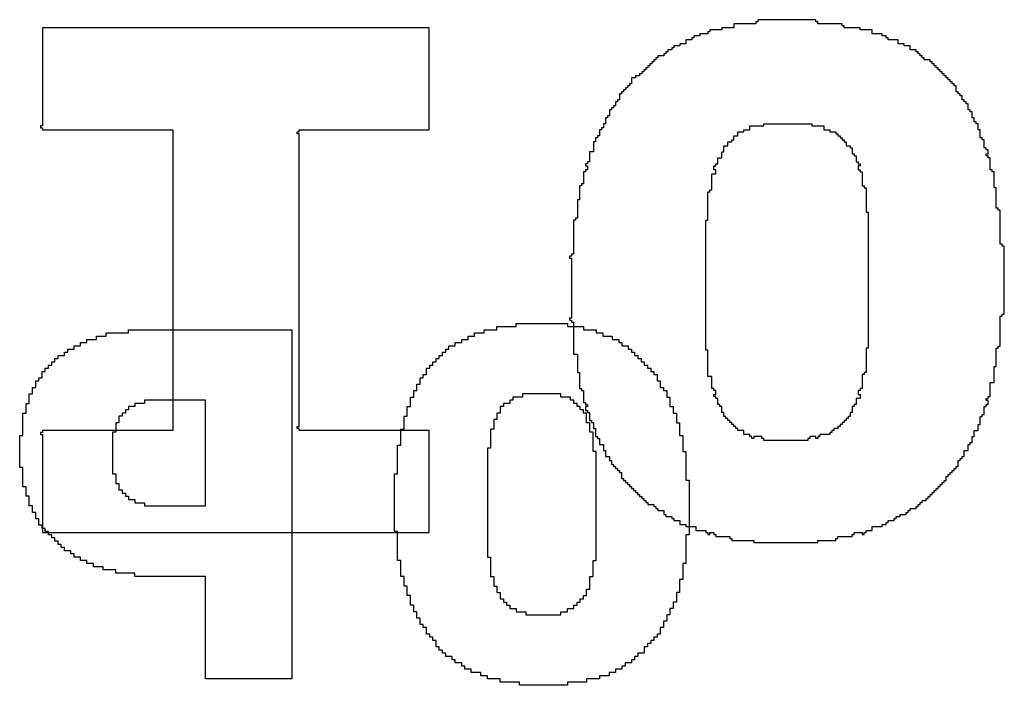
# Model space of a CAD drawing. Header units: millimetres. Extents: x -0.08 to 3.17, y -0.08 to 4.88.
# Tile 54 of 256: x 1.92 to 2.05, y 0.42 to 0.5. Entities that reach past the tile are written whole.
import ezdxf

# ---------------------------------------------------------------- set-up
doc = ezdxf.new("R2010")
doc.units = ezdxf.units.MM
doc.header["$MEASUREMENT"] = 0
doc.layers.add('BottomOverlay', color=54, linetype='Continuous')
doc.layers.add('TopOverlay', color=2, linetype='Continuous')

msp = doc.modelspace()

# ---------------------------------------------------------------- linework, layer by layer
at = {"layer": 'BottomOverlay'}
for p, q in [((1.98669, 0.46227), (1.98669, 0.46269)), ((1.98669, 0.46269), (1.99334, 0.46269)), ((1.99334, 0.46269), (1.99334, 0.46227)), ((1.93348, 0.46103), (1.93348, 0.46144)), ((1.93348, 0.46144), (1.93639, 0.46144)), ((1.93639, 0.46144), (1.93639, 0.46186)), ((1.93639, 0.46186), (1.95759, 0.46186)), ((1.95759, 0.46186), (1.95759, 0.41654)), ((1.98129, 0.46103), (1.98129, 0.46144)), ((1.98129, 0.46144), (1.98254, 0.46144)), ((1.98254, 0.46144), (1.98254, 0.46186)), ((1.98254, 0.46186), (1.9842, 0.46186)), ((1.9842, 0.46186), (1.9842, 0.46227)), ((1.9842, 0.46227), (1.98669, 0.46227)), ((1.99334, 0.46227), (1.99542, 0.46227)), ((1.99542, 0.46227), (1.99542, 0.46186)), ((1.99542, 0.46186), (1.99709, 0.46186)), ((1.99709, 0.46186), (1.99709, 0.46144)), ((1.99709, 0.46144), (1.99792, 0.46144)), ((1.99792, 0.46144), (1.99792, 0.46103)), ((1.93016, 0.45978), (1.93016, 0.46019)), ((1.93016, 0.46019), (1.93099, 0.46019)), ((1.93099, 0.46019), (1.93099, 0.46061)), ((1.93099, 0.46061), (1.93223, 0.46061)), ((1.93223, 0.46061), (1.93223, 0.46103)), ((1.93223, 0.46103), (1.93348, 0.46103)), ((1.97879, 0.45978), (1.97879, 0.46019)), ((1.97879, 0.46019), (1.97963, 0.46019)), ((1.97963, 0.46019), (1.97963, 0.46061)), ((1.97963, 0.46061), (1.98046, 0.46061)), ((1.98046, 0.46061), (1.98046, 0.46103)), ((1.98046, 0.46103), (1.98129, 0.46103)), ((1.99792, 0.46103), (1.99916, 0.46103)), ((1.99916, 0.46103), (1.99916, 0.46061)), ((1.99916, 0.46061), (2, 0.46061)), ((2, 0.46061), (2, 0.46019)), ((2, 0.46019), (2.00041, 0.46019)), ((2.00041, 0.46019), (2.00041, 0.45978)), ((1.92808, 0.45853), (1.92808, 0.45895)), ((1.92808, 0.45895), (1.92849, 0.45895)), ((1.92849, 0.45895), (1.92849, 0.45936)), ((1.92849, 0.45936), (1.92932, 0.45936)), ((1.92932, 0.45936), (1.92932, 0.45978)), ((1.92932, 0.45978), (1.93016, 0.45978)), ((1.97713, 0.45853), (1.97713, 0.45895)), ((1.97713, 0.45895), (1.97755, 0.45895)), ((1.97755, 0.45895), (1.97755, 0.45936)), ((1.97755, 0.45936), (1.97796, 0.45936)), ((1.97796, 0.45936), (1.97796, 0.45978)), ((1.97796, 0.45978), (1.97879, 0.45978)), ((2.00041, 0.45978), (2.00124, 0.45978)), ((2.00124, 0.45978), (2.00124, 0.45936)), ((2.00124, 0.45936), (2.00166, 0.45936)), ((2.00166, 0.45936), (2.00166, 0.45895)), ((2.00166, 0.45895), (2.00207, 0.45895)), ((2.00207, 0.45895), (2.00207, 0.45853)), ((1.92641, 0.45728), (1.92641, 0.4577)), ((1.92641, 0.4577), (1.92683, 0.4577)), ((1.92683, 0.4577), (1.92683, 0.45812)), ((1.92683, 0.45812), (1.92725, 0.45812)), ((1.92725, 0.45812), (1.92725, 0.45853)), ((1.92725, 0.45853), (1.92808, 0.45853)), ((1.97588, 0.45728), (1.97588, 0.4577)), ((1.97588, 0.4577), (1.9763, 0.4577)), ((1.9763, 0.4577), (1.9763, 0.45812)), ((1.9763, 0.45812), (1.97672, 0.45812)), ((1.97672, 0.45812), (1.97672, 0.45853)), ((1.97672, 0.45853), (1.97713, 0.45853)), ((2.00207, 0.45853), (2.00249, 0.45853)), ((2.00249, 0.45853), (2.00249, 0.45812)), ((2.00249, 0.45812), (2.00291, 0.45812)), ((2.00291, 0.45812), (2.00291, 0.4577)), ((2.00291, 0.4577), (2.00332, 0.4577)), ((2.00332, 0.4577), (2.00332, 0.45728)), ((1.92517, 0.45562), (1.92517, 0.45645)), ((1.92517, 0.45645), (1.92558, 0.45645)), ((1.92558, 0.45645), (1.92558, 0.45687)), ((1.92558, 0.45687), (1.926, 0.45687)), ((1.926, 0.45687), (1.926, 0.45728)), ((1.926, 0.45728), (1.92641, 0.45728)), ((1.97505, 0.45604), (1.97505, 0.45687)), ((1.97505, 0.45687), (1.97547, 0.45687)), ((1.97547, 0.45687), (1.97547, 0.45728)), ((1.97547, 0.45728), (1.97588, 0.45728)), ((2.00332, 0.45728), (2.00374, 0.45728)), ((2.00374, 0.45728), (2.00374, 0.45687)), ((2.00374, 0.45687), (2.00415, 0.45687)), ((2.00415, 0.45687), (2.00415, 0.45645)), ((2.00415, 0.45645), (2.00457, 0.45645)), ((2.00457, 0.45645), (2.00457, 0.45604)), ((1.92434, 0.45437), (1.92434, 0.45521)), ((1.92434, 0.45521), (1.92475, 0.45521)), ((1.92475, 0.45521), (1.92475, 0.45562)), ((1.92475, 0.45562), (1.92517, 0.45562)), ((1.97422, 0.45479), (1.97422, 0.45562)), ((1.97422, 0.45562), (1.97464, 0.45562)), ((1.97464, 0.45562), (1.97464, 0.45604)), ((1.97464, 0.45604), (1.97505, 0.45604)), ((2.00457, 0.45604), (2.00498, 0.45604)), ((2.00498, 0.45604), (2.00498, 0.45521)), ((2.00498, 0.45521), (2.0054, 0.45521)), ((2.0054, 0.45521), (2.0054, 0.45437)), ((1.92392, 0.45354), (1.92392, 0.45437)), ((1.92392, 0.45437), (1.92434, 0.45437)), ((1.97339, 0.45313), (1.97339, 0.45396)), ((1.97339, 0.45396), (1.97381, 0.45396)), ((1.97381, 0.45396), (1.97381, 0.45479)), ((1.97381, 0.45479), (1.97422, 0.45479)), ((2.0054, 0.45437), (2.00582, 0.45437)), ((2.00582, 0.45437), (2.00582, 0.45396)), ((2.00582, 0.45396), (2.00623, 0.45396)), ((2.00623, 0.45396), (2.00623, 0.45313)), ((1.9235, 0.4523), (1.9235, 0.45354)), ((1.9235, 0.45354), (1.92392, 0.45354)), ((1.94387, 0.45271), (1.93847, 0.45271)), ((1.93847, 0.45271), (1.93847, 0.4523)), ((1.94429, 0.45271), (1.94387, 0.45271)), ((1.94637, 0.45271), (1.94429, 0.45271)), ((1.94637, 0.43899), (1.94637, 0.45271)), ((1.97297, 0.45188), (1.97297, 0.45313)), ((1.97297, 0.45313), (1.97339, 0.45313)), ((1.98628, 0.45271), (1.98586, 0.45271)), ((1.98586, 0.45271), (1.98586, 0.4523)), ((1.98752, 0.45313), (1.98628, 0.45313)), ((1.98628, 0.45313), (1.98628, 0.45271)), ((1.99251, 0.45354), (1.98752, 0.45354)), ((1.98752, 0.45354), (1.98752, 0.45313)), ((1.99251, 0.45313), (1.99251, 0.45354)), ((1.99376, 0.45313), (1.99251, 0.45313)), ((1.99376, 0.45271), (1.99376, 0.45313)), ((1.99418, 0.45271), (1.99376, 0.45271)), ((1.99418, 0.4523), (1.99418, 0.45271)), ((2.00623, 0.45313), (2.00665, 0.45313)), ((2.00665, 0.45313), (2.00665, 0.45188)), ((1.92309, 0.45105), (1.92309, 0.4523)), ((1.92309, 0.4523), (1.9235, 0.4523)), ((1.93639, 0.45146), (1.93598, 0.45146)), ((1.93598, 0.45146), (1.93598, 0.45105)), ((1.93722, 0.45188), (1.93639, 0.45188)), ((1.93639, 0.45188), (1.93639, 0.45146)), ((1.93847, 0.4523), (1.93722, 0.4523)), ((1.93722, 0.4523), (1.93722, 0.45188)), ((1.97256, 0.45063), (1.97256, 0.45188)), ((1.97256, 0.45188), (1.97297, 0.45188)), ((1.98503, 0.45188), (1.98461, 0.45188)), ((1.98461, 0.45188), (1.98461, 0.45105)), ((1.98586, 0.4523), (1.98503, 0.4523)), ((1.98503, 0.4523), (1.98503, 0.45188)), ((1.99459, 0.4523), (1.99418, 0.4523)), ((1.99459, 0.45188), (1.99459, 0.4523)), ((1.99501, 0.45188), (1.99459, 0.45188)), ((1.99501, 0.45146), (1.99501, 0.45188)), ((1.99542, 0.45146), (1.99501, 0.45146)), ((1.99542, 0.45105), (1.99542, 0.45146)), ((2.00665, 0.45188), (2.00706, 0.45188)), ((2.00706, 0.45188), (2.00706, 0.45105)), ((1.92267, 0.44814), (1.92267, 0.45105)), ((1.92267, 0.45105), (1.92309, 0.45105)), ((1.93556, 0.45063), (1.93514, 0.45063)), ((1.93514, 0.45063), (1.93514, 0.4498)), ((1.93598, 0.45105), (1.93556, 0.45105)), ((1.93556, 0.45105), (1.93556, 0.45063)), ((1.97214, 0.44897), (1.97214, 0.45063)), ((1.97214, 0.45063), (1.97256, 0.45063)), ((1.9842, 0.45022), (1.98378, 0.45022)), ((1.98378, 0.45022), (1.98378, 0.44897)), ((1.98461, 0.45105), (1.9842, 0.45105)), ((1.9842, 0.45105), (1.9842, 0.45022)), ((1.99584, 0.45105), (1.99542, 0.45105)), ((1.99584, 0.4498), (1.99584, 0.45105)), ((2.00706, 0.45105), (2.00748, 0.45105)), ((2.00748, 0.45105), (2.00748, 0.4498)), ((1.93473, 0.44855), (1.93431, 0.44855)), ((1.93431, 0.44855), (1.93431, 0.44315)), ((1.93514, 0.4498), (1.93473, 0.4498)), ((1.93473, 0.4498), (1.93473, 0.44855)), ((1.97173, 0.44689), (1.97173, 0.44897)), ((1.97173, 0.44897), (1.97214, 0.44897)), ((1.98378, 0.44897), (1.98337, 0.44897)), ((1.98337, 0.44897), (1.98337, 0.44855)), ((1.98337, 0.44855), (1.98337, 0.44814)), ((1.99625, 0.4498), (1.99584, 0.4498)), ((1.99625, 0.44855), (1.99625, 0.4498)), ((1.99667, 0.44855), (1.99625, 0.44855)), ((1.99667, 0.44606), (1.99667, 0.44855)), ((2.00748, 0.4498), (2.00789, 0.4498)), ((2.00789, 0.4498), (2.00789, 0.44814)), ((1.92226, 0.44398), (1.92226, 0.44814)), ((1.92226, 0.44814), (1.92267, 0.44814)), ((1.98337, 0.44814), (1.98337, 0.44648)), ((2.00789, 0.44814), (2.00831, 0.44814)), ((2.00831, 0.44814), (2.00831, 0.44606)), ((1.97131, 0.44315), (1.97131, 0.44689)), ((1.97131, 0.44689), (1.97173, 0.44689)), ((1.98337, 0.44648), (1.98295, 0.44648)), ((1.98295, 0.44648), (1.98295, 0.43234)), ((1.99709, 0.44606), (1.99667, 0.44606)), ((1.99709, 0.43193), (1.99709, 0.44606)), ((2.00831, 0.44606), (2.00873, 0.44606)), ((2.00873, 0.44606), (2.00873, 0.44232)), ((1.92267, 0.44398), (1.92226, 0.44398)), ((1.92267, 0.44149), (1.92267, 0.44398)), ((1.93431, 0.44315), (1.93473, 0.44315)), ((1.93473, 0.44315), (1.93473, 0.4419)), ((1.9709, 0.43567), (1.9709, 0.44315)), ((1.9709, 0.44315), (1.97131, 0.44315)), ((2.00873, 0.44232), (2.00914, 0.44232)), ((2.00914, 0.44232), (2.00914, 0.43525)), ((1.92309, 0.44149), (1.92267, 0.44149)), ((1.92309, 0.44024), (1.92309, 0.44149)), ((1.93473, 0.4419), (1.93514, 0.4419)), ((1.93514, 0.4419), (1.93514, 0.44107)), ((1.93514, 0.44107), (1.93556, 0.44107)), ((1.93556, 0.44107), (1.93556, 0.44066)), ((1.9235, 0.44024), (1.92309, 0.44024)), ((1.9235, 0.43899), (1.9235, 0.44024)), ((1.93556, 0.44066), (1.93598, 0.44066)), ((1.93598, 0.44066), (1.93598, 0.44024)), ((1.93598, 0.44024), (1.93639, 0.44024)), ((1.93639, 0.44024), (1.93639, 0.43982)), ((1.93639, 0.43982), (1.93722, 0.43982)), ((1.93722, 0.43982), (1.93722, 0.43941)), ((1.92392, 0.43899), (1.9235, 0.43899)), ((1.92392, 0.43816), (1.92392, 0.43899)), ((1.93722, 0.43941), (1.93847, 0.43941)), ((1.93847, 0.43941), (1.93847, 0.43899)), ((1.93847, 0.43899), (1.94637, 0.43899)), ((1.92434, 0.43816), (1.92392, 0.43816)), ((1.92434, 0.43733), (1.92434, 0.43816)), ((1.92475, 0.43733), (1.92434, 0.43733)), ((1.92475, 0.4365), (1.92475, 0.43733)), ((1.92517, 0.4365), (1.92475, 0.4365)), ((1.92517, 0.43608), (1.92517, 0.4365)), ((1.92558, 0.43608), (1.92517, 0.43608)), ((1.92558, 0.43567), (1.92558, 0.43608)), ((1.926, 0.43567), (1.92558, 0.43567)), ((1.926, 0.43525), (1.926, 0.43567)), ((1.92641, 0.43525), (1.926, 0.43525)), ((1.92641, 0.43484), (1.92641, 0.43525)), ((1.92683, 0.43484), (1.92641, 0.43484)), ((1.92683, 0.43442), (1.92683, 0.43484)), ((1.97131, 0.43567), (1.9709, 0.43567)), ((1.97131, 0.43193), (1.97131, 0.43567)), ((2.00914, 0.43525), (2.00873, 0.43525)), ((2.00873, 0.43525), (2.00873, 0.43151)), ((1.92725, 0.43442), (1.92683, 0.43442)), ((1.92725, 0.434), (1.92725, 0.43442)), ((1.92766, 0.434), (1.92725, 0.434)), ((1.92766, 0.43359), (1.92766, 0.434)), ((1.92808, 0.43359), (1.92766, 0.43359)), ((1.92808, 0.43317), (1.92808, 0.43359)), ((1.92891, 0.43317), (1.92808, 0.43317)), ((1.92891, 0.43276), (1.92891, 0.43317)), ((1.92932, 0.43276), (1.92891, 0.43276)), ((1.92932, 0.43234), (1.92932, 0.43276)), ((1.93016, 0.43234), (1.92932, 0.43234)), ((1.93016, 0.43193), (1.93016, 0.43234)), ((1.93099, 0.43193), (1.93016, 0.43193)), ((1.93099, 0.43151), (1.93099, 0.43193)), ((1.97173, 0.43193), (1.97131, 0.43193)), ((1.97173, 0.42985), (1.97173, 0.43193)), ((1.98295, 0.43234), (1.98337, 0.43234)), ((1.98337, 0.43234), (1.98337, 0.42985)), ((1.99667, 0.42985), (1.99667, 0.43193)), ((1.99667, 0.43193), (1.99709, 0.43193)), ((1.93182, 0.43151), (1.93099, 0.43151)), ((1.93182, 0.43109), (1.93182, 0.43151)), ((1.93307, 0.43109), (1.93182, 0.43109)), ((1.93307, 0.43068), (1.93307, 0.43109)), ((1.93473, 0.43068), (1.93307, 0.43068)), ((1.93473, 0.43026), (1.93473, 0.43068)), ((2.00873, 0.43151), (2.00831, 0.43151)), ((2.00831, 0.43151), (2.00831, 0.42943)), ((1.93722, 0.43026), (1.93473, 0.43026)), ((1.93722, 0.42985), (1.93722, 0.43026)), ((1.94637, 0.42985), (1.93722, 0.42985)), ((1.94637, 0.41654), (1.94637, 0.42985)), ((1.97214, 0.42985), (1.97173, 0.42985)), ((1.97214, 0.4286), (1.97214, 0.42985)), ((1.98337, 0.42985), (1.98378, 0.42985)), ((1.98378, 0.42985), (1.98378, 0.4286)), ((1.99625, 0.42818), (1.99625, 0.42985)), ((1.99625, 0.42985), (1.99667, 0.42985)), ((2.00831, 0.42943), (2.00789, 0.42943)), ((2.00789, 0.42943), (2.00789, 0.42777)), ((1.97256, 0.4286), (1.97214, 0.4286)), ((1.97256, 0.42735), (1.97256, 0.4286)), ((1.98378, 0.4286), (1.9842, 0.4286)), ((1.9842, 0.4286), (1.9842, 0.42777)), ((1.99584, 0.42735), (1.99584, 0.42818)), ((1.99584, 0.42818), (1.99625, 0.42818)), ((1.97297, 0.42735), (1.97256, 0.42735)), ((1.97297, 0.42611), (1.97297, 0.42735)), ((1.9842, 0.42777), (1.98461, 0.42777)), ((1.98461, 0.42777), (1.98461, 0.42694)), ((1.98461, 0.42694), (1.98503, 0.42694)), ((1.98503, 0.42694), (1.98503, 0.42652)), ((1.99501, 0.42652), (1.99501, 0.42694)), ((1.99501, 0.42694), (1.99542, 0.42694)), ((1.99542, 0.42694), (1.99542, 0.42735)), ((1.99542, 0.42735), (1.99584, 0.42735)), ((2.00789, 0.42777), (2.00748, 0.42777)), ((2.00748, 0.42777), (2.00748, 0.42652)), ((1.97339, 0.42611), (1.97297, 0.42611)), ((1.97339, 0.42527), (1.97339, 0.42611)), ((1.98503, 0.42652), (1.98545, 0.42652)), ((1.98545, 0.42652), (1.98545, 0.42611)), ((1.98545, 0.42611), (1.98586, 0.42611)), ((1.98586, 0.42611), (1.98586, 0.42569)), ((1.98586, 0.42569), (1.98669, 0.42569)), ((1.98669, 0.42569), (1.98669, 0.42527)), ((1.99334, 0.42527), (1.99334, 0.42569)), ((1.99334, 0.42569), (1.99418, 0.42569)), ((1.99418, 0.42569), (1.99418, 0.42611)), ((1.99418, 0.42611), (1.99459, 0.42611)), ((1.99459, 0.42611), (1.99459, 0.42652)), ((1.99459, 0.42652), (1.99501, 0.42652)), ((2.00706, 0.42569), (2.00665, 0.42569)), ((2.00665, 0.42569), (2.00665, 0.42486)), ((2.00748, 0.42652), (2.00706, 0.42652)), ((2.00706, 0.42652), (2.00706, 0.42569)), ((1.97381, 0.42527), (1.97339, 0.42527)), ((1.97381, 0.42444), (1.97381, 0.42527)), ((1.97422, 0.42444), (1.97381, 0.42444)), ((1.97422, 0.42361), (1.97422, 0.42444)), ((1.98669, 0.42527), (1.98794, 0.42527)), ((1.98794, 0.42527), (1.98794, 0.42486)), ((1.98794, 0.42486), (1.99251, 0.42486)), ((1.99251, 0.42486), (1.99251, 0.42527)), ((1.99251, 0.42527), (1.99334, 0.42527)), ((2.00665, 0.42486), (2.00623, 0.42486)), ((2.00623, 0.42486), (2.00623, 0.42403)), ((1.97464, 0.42361), (1.97422, 0.42361)), ((1.97464, 0.4232), (1.97464, 0.42361)), ((1.97505, 0.4232), (1.97464, 0.4232)), ((1.97505, 0.42236), (1.97505, 0.4232)), ((2.00582, 0.4232), (2.0054, 0.4232)), ((2.0054, 0.4232), (2.0054, 0.42236)), ((2.00623, 0.42403), (2.00582, 0.42403)), ((2.00582, 0.42403), (2.00582, 0.4232)), ((1.97547, 0.42236), (1.97505, 0.42236)), ((1.97547, 0.42195), (1.97547, 0.42236)), ((1.97588, 0.42195), (1.97547, 0.42195)), ((1.97588, 0.42153), (1.97588, 0.42195)), ((2.00498, 0.42195), (2.00457, 0.42195)), ((2.00457, 0.42195), (2.00457, 0.42153)), ((2.0054, 0.42236), (2.00498, 0.42236)), ((2.00498, 0.42236), (2.00498, 0.42195)), ((1.9763, 0.42153), (1.97588, 0.42153)), ((1.9763, 0.4207), (1.9763, 0.42153)), ((1.97672, 0.4207), (1.9763, 0.4207)), ((1.97672, 0.42029), (1.97672, 0.4207)), ((2.00374, 0.4207), (2.00332, 0.4207)), ((2.00332, 0.4207), (2.00332, 0.41987)), ((2.00415, 0.42112), (2.00374, 0.42112)), ((2.00374, 0.42112), (2.00374, 0.4207)), ((2.00457, 0.42153), (2.00415, 0.42153)), ((2.00415, 0.42153), (2.00415, 0.42112)), ((1.97713, 0.42029), (1.97672, 0.42029)), ((1.97713, 0.41987), (1.97713, 0.42029)), ((1.97755, 0.41987), (1.97713, 0.41987)), ((1.97755, 0.41945), (1.97755, 0.41987)), ((1.97838, 0.41945), (1.97755, 0.41945)), ((1.97838, 0.41904), (1.97838, 0.41945)), ((2.00249, 0.41945), (2.00207, 0.41945)), ((2.00207, 0.41945), (2.00207, 0.41904)), ((2.00332, 0.41987), (2.00249, 0.41987)), ((2.00249, 0.41987), (2.00249, 0.41945)), ((1.97879, 0.41904), (1.97838, 0.41904)), ((1.97879, 0.41862), (1.97879, 0.41904)), ((1.97963, 0.41862), (1.97879, 0.41862)), ((1.97963, 0.41821), (1.97963, 0.41862)), ((1.98004, 0.41821), (1.97963, 0.41821)), ((1.98004, 0.41779), (1.98004, 0.41821)), ((2.00083, 0.41821), (2.00041, 0.41821)), ((2.00041, 0.41821), (2.00041, 0.41779)), ((2.00166, 0.41862), (2.00083, 0.41862)), ((2.00083, 0.41862), (2.00083, 0.41821)), ((2.00207, 0.41904), (2.00166, 0.41904)), ((2.00166, 0.41904), (2.00166, 0.41862)), ((1.98087, 0.41779), (1.98004, 0.41779)), ((1.98087, 0.41738), (1.98087, 0.41779)), ((1.98212, 0.41738), (1.98087, 0.41738)), ((1.98212, 0.41696), (1.98212, 0.41738)), ((1.98295, 0.41696), (1.98212, 0.41696)), ((1.98295, 0.41654), (1.98295, 0.41696)), ((1.99875, 0.41696), (1.9975, 0.41696)), ((1.9975, 0.41696), (1.9975, 0.41654)), ((1.99958, 0.41738), (1.99875, 0.41738)), ((1.99875, 0.41738), (1.99875, 0.41696)), ((2.00041, 0.41779), (1.99958, 0.41779)), ((1.99958, 0.41779), (1.99958, 0.41738)), ((1.95759, 0.41654), (1.94637, 0.41654)), ((1.98461, 0.41654), (1.98295, 0.41654)), ((1.98461, 0.41613), (1.98461, 0.41654)), ((1.98711, 0.41613), (1.98461, 0.41613)), ((1.98711, 0.41571), (1.98711, 0.41613)), ((1.99334, 0.41571), (1.98711, 0.41571)), ((1.99584, 0.41613), (1.99334, 0.41613)), ((1.99334, 0.41613), (1.99334, 0.41571)), ((1.9975, 0.41654), (1.99584, 0.41654)), ((1.99584, 0.41654), (1.99584, 0.41613))]:
    msp.add_line(p, q, dxfattribs=at)
at = {"layer": 'TopOverlay'}
for p, q in [((1.97541, 0.50106), (1.92523, 0.50106)), ((1.92523, 0.50106), (1.92523, 0.48832)), ((1.97541, 0.4878), (1.97541, 0.50106)), ((2.01494, 0.50106), (2.01338, 0.50106)), ((2.01338, 0.50106), (2.01338, 0.5008)), ((2.0178, 0.50158), (2.01494, 0.50158)), ((2.01494, 0.50158), (2.01494, 0.50106)), ((2.01806, 0.50184), (2.0178, 0.50184)), ((2.0178, 0.50184), (2.0178, 0.50158)), ((2.0256, 0.5021), (2.01806, 0.5021)), ((2.01806, 0.5021), (2.01806, 0.50184)), ((2.0256, 0.50184), (2.0256, 0.5021)), ((2.02586, 0.50184), (2.0256, 0.50184)), ((2.02586, 0.50158), (2.02586, 0.50184)), ((2.02898, 0.50158), (2.02586, 0.50158)), ((2.02898, 0.50132), (2.02898, 0.50158)), ((2.02924, 0.50132), (2.02898, 0.50132)), ((2.02924, 0.50106), (2.02924, 0.50132)), ((2.03132, 0.50106), (2.02924, 0.50106)), ((2.03132, 0.5008), (2.03132, 0.50106)), ((2.00974, 0.49976), (2.00948, 0.49976)), ((2.00948, 0.49976), (2.00948, 0.4995)), ((2.01052, 0.50002), (2.00974, 0.50002)), ((2.00974, 0.50002), (2.00974, 0.49976)), ((2.01156, 0.50028), (2.01052, 0.50028)), ((2.01052, 0.50028), (2.01052, 0.50002)), ((2.01182, 0.50054), (2.01156, 0.50054)), ((2.01156, 0.50054), (2.01156, 0.50028)), ((2.01338, 0.5008), (2.01182, 0.5008)), ((2.01182, 0.5008), (2.01182, 0.50054)), ((2.03288, 0.5008), (2.03132, 0.5008)), ((2.03288, 0.50028), (2.03288, 0.5008)), ((2.03418, 0.50028), (2.03288, 0.50028)), ((2.03418, 0.50002), (2.03418, 0.50028)), ((2.0347, 0.50002), (2.03418, 0.50002)), ((2.0347, 0.49976), (2.0347, 0.50002)), ((2.03496, 0.49976), (2.0347, 0.49976)), ((2.03496, 0.4995), (2.03496, 0.49976)), ((2.00714, 0.49846), (2.00688, 0.49846)), ((2.00688, 0.49846), (2.00688, 0.4982)), ((2.00792, 0.49872), (2.00714, 0.49872)), ((2.00714, 0.49872), (2.00714, 0.49846)), ((2.0087, 0.49898), (2.00792, 0.49898)), ((2.00792, 0.49898), (2.00792, 0.49872)), ((2.00948, 0.4995), (2.0087, 0.4995)), ((2.0087, 0.4995), (2.0087, 0.49898)), ((2.03626, 0.4995), (2.03496, 0.4995)), ((2.03626, 0.49898), (2.03626, 0.4995)), ((2.03704, 0.49898), (2.03626, 0.49898)), ((2.03704, 0.49872), (2.03704, 0.49898)), ((2.03782, 0.49872), (2.03704, 0.49872)), ((2.03782, 0.4982), (2.03782, 0.49872)), ((2.00506, 0.49716), (2.0048, 0.49716)), ((2.0048, 0.49716), (2.0048, 0.4969)), ((2.00584, 0.49742), (2.00506, 0.49742)), ((2.00506, 0.49742), (2.00506, 0.49716)), ((2.0061, 0.49768), (2.00584, 0.49768)), ((2.00584, 0.49768), (2.00584, 0.49742)), ((2.00636, 0.49794), (2.0061, 0.49794)), ((2.0061, 0.49794), (2.0061, 0.49768)), ((2.00688, 0.4982), (2.00636, 0.4982)), ((2.00636, 0.4982), (2.00636, 0.49794)), ((2.0386, 0.4982), (2.03782, 0.4982)), ((2.0386, 0.49794), (2.0386, 0.4982)), ((2.03886, 0.49794), (2.0386, 0.49794)), ((2.03886, 0.49768), (2.03886, 0.49794)), ((2.03912, 0.49768), (2.03886, 0.49768)), ((2.03912, 0.49742), (2.03912, 0.49768)), ((2.03938, 0.49742), (2.03912, 0.49742)), ((2.03938, 0.49716), (2.03938, 0.49742)), ((2.03964, 0.49716), (2.03938, 0.49716)), ((2.03964, 0.4969), (2.03964, 0.49716)), ((2.00376, 0.49586), (2.0035, 0.49586)), ((2.0035, 0.49586), (2.0035, 0.4956)), ((2.00402, 0.49612), (2.00376, 0.49612)), ((2.00376, 0.49612), (2.00376, 0.49586)), ((2.00428, 0.49638), (2.00402, 0.49638)), ((2.00402, 0.49638), (2.00402, 0.49612)), ((2.00454, 0.49664), (2.00428, 0.49664)), ((2.00428, 0.49664), (2.00428, 0.49638)), ((2.0048, 0.4969), (2.00454, 0.4969)), ((2.00454, 0.4969), (2.00454, 0.49664)), ((2.04016, 0.4969), (2.03964, 0.4969)), ((2.04042, 0.4969), (2.04016, 0.4969)), ((2.04042, 0.49664), (2.04042, 0.4969)), ((2.04068, 0.49664), (2.04042, 0.49664)), ((2.04068, 0.49638), (2.04068, 0.49664)), ((2.04094, 0.49638), (2.04068, 0.49638)), ((2.04094, 0.49612), (2.04094, 0.49638)), ((2.0412, 0.49612), (2.04094, 0.49612)), ((2.0412, 0.49586), (2.0412, 0.49612)), ((2.04146, 0.49586), (2.0412, 0.49586)), ((2.04146, 0.4956), (2.04146, 0.49586)), ((2.0022, 0.49456), (2.00168, 0.49456)), ((2.00168, 0.49456), (2.00168, 0.49378)), ((2.00272, 0.49482), (2.0022, 0.49482)), ((2.0022, 0.49482), (2.0022, 0.49456)), ((2.00298, 0.49508), (2.00272, 0.49508)), ((2.00272, 0.49508), (2.00272, 0.49482)), ((2.00324, 0.49534), (2.00298, 0.49534)), ((2.00298, 0.49534), (2.00298, 0.49508)), ((2.0035, 0.4956), (2.00324, 0.4956)), ((2.00324, 0.4956), (2.00324, 0.49534)), ((2.04172, 0.4956), (2.04146, 0.4956)), ((2.04172, 0.49534), (2.04172, 0.4956)), ((2.04198, 0.49534), (2.04172, 0.49534)), ((2.04198, 0.49508), (2.04198, 0.49534)), ((2.04224, 0.49508), (2.04198, 0.49508)), ((2.04224, 0.49482), (2.04224, 0.49508)), ((2.0425, 0.49482), (2.04224, 0.49482)), ((2.0425, 0.49456), (2.0425, 0.49482)), ((2.04276, 0.49456), (2.0425, 0.49456)), ((2.04276, 0.4943), (2.04276, 0.49456)), ((2.00116, 0.49326), (2.0009, 0.49326)), ((2.0009, 0.49326), (2.0009, 0.493)), ((2.00142, 0.49352), (2.00116, 0.49352)), ((2.00116, 0.49352), (2.00116, 0.49326)), ((2.00168, 0.49378), (2.00142, 0.49378)), ((2.00142, 0.49378), (2.00142, 0.49352)), ((2.04302, 0.4943), (2.04276, 0.4943)), ((2.04302, 0.49404), (2.04302, 0.4943)), ((2.04328, 0.49404), (2.04302, 0.49404)), ((2.04328, 0.49378), (2.04328, 0.49404)), ((2.04354, 0.49378), (2.04328, 0.49378)), ((2.04354, 0.49352), (2.04354, 0.49378)), ((2.0438, 0.49352), (2.04354, 0.49352)), ((2.0438, 0.49274), (2.0438, 0.49352)), ((2.00038, 0.49248), (2.00012, 0.49248)), ((2.00012, 0.49248), (2.00012, 0.4917)), ((2.00064, 0.49274), (2.00038, 0.49274)), ((2.00038, 0.49274), (2.00038, 0.49248)), ((2.0009, 0.493), (2.00064, 0.493)), ((2.00064, 0.493), (2.00064, 0.49274)), ((2.04406, 0.49274), (2.0438, 0.49274)), ((2.04406, 0.49248), (2.04406, 0.49274)), ((2.04432, 0.49248), (2.04406, 0.49248)), ((2.04432, 0.49222), (2.04432, 0.49248)), ((2.04458, 0.49222), (2.04432, 0.49222)), ((2.04458, 0.4917), (2.04458, 0.49222)), ((1.9996, 0.49092), (1.99934, 0.49092)), ((1.99934, 0.49092), (1.99934, 0.49066)), ((1.99986, 0.49144), (1.9996, 0.49144)), ((1.9996, 0.49144), (1.9996, 0.49092)), ((2.00012, 0.4917), (1.99986, 0.4917)), ((1.99986, 0.4917), (1.99986, 0.49144)), ((2.04484, 0.4917), (2.04458, 0.4917)), ((2.04484, 0.49144), (2.04484, 0.4917)), ((2.0451, 0.49144), (2.04484, 0.49144)), ((2.0451, 0.49118), (2.0451, 0.49144)), ((2.04536, 0.49118), (2.0451, 0.49118)), ((2.04536, 0.4904), (2.04536, 0.49118)), ((1.99882, 0.48962), (1.99856, 0.48962)), ((1.99856, 0.48962), (1.99856, 0.48936)), ((1.99908, 0.4904), (1.99882, 0.4904)), ((1.99882, 0.4904), (1.99882, 0.48962)), ((1.99934, 0.49066), (1.99908, 0.49066)), ((1.99908, 0.49066), (1.99908, 0.4904)), ((2.04562, 0.4904), (2.04536, 0.4904)), ((2.04562, 0.49014), (2.04562, 0.4904)), ((2.04588, 0.49014), (2.04562, 0.49014)), ((2.04588, 0.48936), (2.04588, 0.49014)), ((1.92523, 0.48832), (1.92497, 0.48832)), ((1.92497, 0.48832), (1.92497, 0.48806)), ((1.9983, 0.48858), (1.99804, 0.48858)), ((1.99804, 0.48858), (1.99804, 0.48806)), ((1.99856, 0.48936), (1.9983, 0.48936)), ((1.9983, 0.48936), (1.9983, 0.48858)), ((2.01702, 0.4878), (2.01702, 0.48832)), ((2.01702, 0.48832), (2.01884, 0.48832)), ((2.01884, 0.48832), (2.01884, 0.48858)), ((2.01884, 0.48858), (2.02508, 0.48858)), ((2.02508, 0.48858), (2.02508, 0.48832)), ((2.02508, 0.48832), (2.02664, 0.48832)), ((2.02664, 0.48832), (2.02664, 0.4878)), ((2.04614, 0.48936), (2.04588, 0.48936)), ((2.04614, 0.48884), (2.04614, 0.48936)), ((2.0464, 0.48884), (2.04614, 0.48884)), ((2.0464, 0.48858), (2.0464, 0.48884)), ((2.04666, 0.48858), (2.0464, 0.48858)), ((2.04666, 0.4878), (2.04666, 0.48858)), ((1.92497, 0.48806), (1.92523, 0.48806)), ((1.92523, 0.48806), (1.92523, 0.4878)), ((1.92523, 0.4878), (1.94213, 0.4878)), ((1.94213, 0.4878), (1.94213, 0.44879)), ((1.95825, 0.48728), (1.95825, 0.48754)), ((1.95825, 0.48754), (1.95851, 0.48754)), ((1.95851, 0.48728), (1.95825, 0.48728)), ((1.95851, 0.48754), (1.95851, 0.4878)), ((1.95851, 0.4878), (1.97541, 0.4878)), ((1.95851, 0.44931), (1.95851, 0.48728)), ((1.99752, 0.48702), (1.99726, 0.48702)), ((1.99726, 0.48702), (1.99726, 0.48676)), ((1.99778, 0.4878), (1.99752, 0.4878)), ((1.99752, 0.4878), (1.99752, 0.48702)), ((1.99804, 0.48806), (1.99778, 0.48806)), ((1.99778, 0.48806), (1.99778, 0.4878)), ((2.01494, 0.4865), (2.01494, 0.48702)), ((2.01494, 0.48702), (2.01546, 0.48702)), ((2.01546, 0.48702), (2.01546, 0.48754)), ((2.01546, 0.48754), (2.01624, 0.48754)), ((2.01624, 0.48754), (2.01624, 0.4878)), ((2.01624, 0.4878), (2.01702, 0.4878)), ((2.02664, 0.4878), (2.02742, 0.4878)), ((2.02742, 0.4878), (2.02742, 0.48754)), ((2.02742, 0.48754), (2.0282, 0.48754)), ((2.0282, 0.48754), (2.0282, 0.48728)), ((2.0282, 0.48728), (2.02846, 0.48728)), ((2.02846, 0.48728), (2.02846, 0.48702)), ((2.02846, 0.48702), (2.02872, 0.48702)), ((2.02872, 0.48702), (2.02872, 0.48676)), ((2.04692, 0.4878), (2.04666, 0.4878)), ((2.04692, 0.48676), (2.04692, 0.4878)), ((1.997, 0.48624), (1.99674, 0.48624)), ((1.99674, 0.48624), (1.99674, 0.48494)), ((1.99726, 0.48676), (1.997, 0.48676)), ((1.997, 0.48676), (1.997, 0.48624)), ((2.01364, 0.48494), (2.01364, 0.48572)), ((2.01364, 0.48572), (2.01416, 0.48572)), ((2.01416, 0.48572), (2.01416, 0.48624)), ((2.01416, 0.48624), (2.01468, 0.48624)), ((2.01468, 0.48624), (2.01468, 0.4865)), ((2.01468, 0.4865), (2.01494, 0.4865)), ((2.02872, 0.48676), (2.02898, 0.48676)), ((2.02898, 0.48676), (2.02898, 0.4865)), ((2.02898, 0.4865), (2.02924, 0.4865)), ((2.02924, 0.4865), (2.02924, 0.48624)), ((2.02924, 0.48624), (2.0295, 0.48624)), ((2.0295, 0.48624), (2.0295, 0.48572)), ((2.0295, 0.48572), (2.03002, 0.48572)), ((2.03002, 0.48572), (2.03002, 0.48546)), ((2.04718, 0.48676), (2.04692, 0.48676)), ((2.04718, 0.4865), (2.04718, 0.48676)), ((2.04744, 0.4865), (2.04718, 0.4865)), ((2.04744, 0.48546), (2.04744, 0.4865)), ((1.99674, 0.48494), (1.99622, 0.48494)), ((1.99622, 0.48494), (1.99622, 0.48364)), ((2.01338, 0.48416), (2.01338, 0.48494)), ((2.01338, 0.48494), (2.01364, 0.48494)), ((2.03002, 0.48546), (2.03028, 0.48546)), ((2.03028, 0.48546), (2.03028, 0.48494)), ((2.03028, 0.48494), (2.03028, 0.48468)), ((2.03028, 0.48468), (2.03054, 0.48468)), ((2.03054, 0.48468), (2.03054, 0.48442)), ((2.03054, 0.48442), (2.0308, 0.48442)), ((2.0308, 0.48442), (2.0308, 0.48364)), ((2.0477, 0.48546), (2.04744, 0.48546)), ((2.0477, 0.4852), (2.0477, 0.48546)), ((2.04796, 0.4852), (2.0477, 0.4852)), ((2.0477, 0.48442), (2.0477, 0.48468)), ((2.0477, 0.48468), (2.04796, 0.48468)), ((2.04796, 0.48442), (2.0477, 0.48442)), ((2.04796, 0.48468), (2.04796, 0.4852)), ((2.04796, 0.48416), (2.04796, 0.48442)), ((1.99596, 0.48338), (1.9957, 0.48338)), ((1.9957, 0.48338), (1.9957, 0.48312)), ((1.9957, 0.48312), (1.99596, 0.48312)), ((1.99622, 0.48364), (1.99596, 0.48364)), ((1.99596, 0.48364), (1.99596, 0.48338)), ((1.99596, 0.48312), (1.99596, 0.4826)), ((2.01234, 0.4826), (2.01234, 0.48312)), ((2.01234, 0.48312), (2.0126, 0.48312)), ((2.0126, 0.48312), (2.0126, 0.48338)), ((2.0126, 0.48338), (2.01286, 0.48338)), ((2.01286, 0.48338), (2.01286, 0.48416)), ((2.01286, 0.48416), (2.01338, 0.48416)), ((2.0308, 0.48364), (2.03106, 0.48364)), ((2.03106, 0.48364), (2.03106, 0.48338)), ((2.03106, 0.48338), (2.03132, 0.48338)), ((2.03132, 0.48312), (2.03106, 0.48312)), ((2.03106, 0.48312), (2.03106, 0.4826)), ((2.03132, 0.48338), (2.03132, 0.48312)), ((2.04822, 0.48416), (2.04796, 0.48416)), ((2.04822, 0.4826), (2.04822, 0.48416)), ((1.9957, 0.48234), (1.99544, 0.48234)), ((1.99544, 0.48234), (1.99544, 0.48078)), ((1.99596, 0.4826), (1.9957, 0.4826)), ((1.9957, 0.4826), (1.9957, 0.48234)), ((2.01208, 0.48), (2.01208, 0.48208)), ((2.01208, 0.48208), (2.0126, 0.48208)), ((2.0126, 0.4826), (2.01234, 0.4826)), ((2.0126, 0.48208), (2.0126, 0.4826)), ((2.03106, 0.4826), (2.03132, 0.4826)), ((2.03132, 0.4826), (2.03132, 0.48234)), ((2.03132, 0.48234), (2.03158, 0.48234)), ((2.03158, 0.48234), (2.03158, 0.48052)), ((2.04848, 0.4826), (2.04822, 0.4826)), ((2.04848, 0.48234), (2.04848, 0.4826)), ((2.04874, 0.48234), (2.04848, 0.48234)), ((2.04874, 0.48026), (2.04874, 0.48234)), ((1.99518, 0.48052), (1.99492, 0.48052)), ((1.99492, 0.48052), (1.99492, 0.4787)), ((1.99544, 0.48078), (1.99518, 0.48078)), ((1.99518, 0.48078), (1.99518, 0.48052)), ((2.03158, 0.48052), (2.03184, 0.48052)), ((2.03184, 0.48052), (2.03184, 0.48026)), ((2.01156, 0.4761), (2.01156, 0.47974)), ((2.01156, 0.47974), (2.01182, 0.47974)), ((2.01182, 0.47974), (2.01182, 0.48)), ((2.01182, 0.48), (2.01208, 0.48)), ((2.03184, 0.48026), (2.0321, 0.48026)), ((2.0321, 0.48026), (2.0321, 0.47714)), ((2.049, 0.48026), (2.04874, 0.48026)), ((2.049, 0.47766), (2.049, 0.48026)), ((1.99492, 0.4787), (1.99466, 0.4787)), ((1.99466, 0.4787), (1.99466, 0.47636)), ((2.0321, 0.47714), (2.03236, 0.47714)), ((2.03236, 0.47714), (2.03236, 0.45945)), ((2.04926, 0.47766), (2.049, 0.47766)), ((2.04926, 0.4774), (2.04926, 0.47766)), ((2.04952, 0.4774), (2.04926, 0.4774)), ((2.04952, 0.47298), (2.04952, 0.4774)), ((1.9944, 0.4761), (1.99414, 0.4761)), ((1.99414, 0.4761), (1.99414, 0.47168)), ((1.99466, 0.47636), (1.9944, 0.47636)), ((1.9944, 0.47636), (1.9944, 0.4761)), ((2.0113, 0.45919), (2.0113, 0.4761)), ((2.0113, 0.4761), (2.01156, 0.4761)), ((2.04978, 0.47298), (2.04952, 0.47298)), ((2.04978, 0.47272), (2.04978, 0.47298)), ((1.99414, 0.47168), (1.99388, 0.47168)), ((1.99388, 0.47168), (1.99388, 0.47142)), ((2.05004, 0.47272), (2.04978, 0.47272)), ((2.05004, 0.46387), (2.05004, 0.47272)), ((1.99388, 0.47142), (1.99362, 0.47142)), ((1.99362, 0.47142), (1.99362, 0.47116)), ((1.99362, 0.47116), (1.99388, 0.47116)), ((1.99388, 0.47116), (1.99388, 0.46335)), ((2.04978, 0.46361), (2.04978, 0.46387)), ((2.04978, 0.46387), (2.05004, 0.46387)), ((1.99388, 0.46335), (1.99362, 0.46335)), ((1.99362, 0.46335), (1.99362, 0.46309)), ((1.99362, 0.46309), (1.99388, 0.46309)), ((1.99388, 0.46309), (1.99388, 0.46283)), ((1.99388, 0.46283), (1.99414, 0.46283)), ((1.99414, 0.46283), (1.99414, 0.45867)), ((2.04952, 0.45971), (2.04952, 0.46361)), ((2.04952, 0.46361), (2.04978, 0.46361)), ((2.01156, 0.45919), (2.0113, 0.45919)), ((2.01156, 0.45581), (2.01156, 0.45919)), ((2.03236, 0.45945), (2.0321, 0.45945)), ((2.0321, 0.45945), (2.0321, 0.45633)), ((2.049, 0.45711), (2.049, 0.45945)), ((2.049, 0.45945), (2.04926, 0.45945)), ((2.04926, 0.45945), (2.04926, 0.45971)), ((2.04926, 0.45971), (2.04952, 0.45971)), ((1.99414, 0.45867), (1.99466, 0.45867)), ((1.99466, 0.45867), (1.99466, 0.45633)), ((1.99466, 0.45633), (1.99492, 0.45633)), ((1.99492, 0.45633), (1.99492, 0.45425)), ((2.0321, 0.45633), (2.03184, 0.45633)), ((2.03184, 0.45633), (2.03184, 0.45607)), ((2.04874, 0.45503), (2.04874, 0.45711)), ((2.04874, 0.45711), (2.049, 0.45711)), ((2.01208, 0.45581), (2.01156, 0.45581)), ((2.01208, 0.45425), (2.01208, 0.45581)), ((2.03184, 0.45607), (2.03158, 0.45607)), ((2.03158, 0.45607), (2.03158, 0.45425)), ((2.04822, 0.45321), (2.04822, 0.45503)), ((2.04822, 0.45503), (2.04874, 0.45503)), ((1.99492, 0.45425), (1.99518, 0.45425)), ((1.99518, 0.45425), (1.99518, 0.45399)), ((1.99518, 0.45399), (1.99544, 0.45399)), ((1.99544, 0.45399), (1.99544, 0.45243)), ((2.01234, 0.45425), (2.01208, 0.45425)), ((2.01234, 0.45399), (2.01234, 0.45425)), ((2.0126, 0.45399), (2.01234, 0.45399)), ((2.0126, 0.45347), (2.0126, 0.45399)), ((2.03132, 0.45399), (2.03106, 0.45399)), ((2.03106, 0.45399), (2.03106, 0.45347)), ((2.03158, 0.45425), (2.03132, 0.45425)), ((2.03132, 0.45425), (2.03132, 0.45399)), ((1.99544, 0.45243), (1.9957, 0.45243)), ((1.9957, 0.45243), (1.9957, 0.45217)), ((2.01234, 0.45321), (2.01234, 0.45347)), ((2.01234, 0.45347), (2.0126, 0.45347)), ((2.0126, 0.45321), (2.01234, 0.45321)), ((2.0126, 0.45295), (2.0126, 0.45321)), ((2.01286, 0.45295), (2.0126, 0.45295)), ((2.01286, 0.45217), (2.01286, 0.45295)), ((2.03132, 0.45295), (2.0308, 0.45295)), ((2.0308, 0.45295), (2.0308, 0.45217)), ((2.03106, 0.45347), (2.03132, 0.45347)), ((2.03132, 0.45347), (2.03132, 0.45295)), ((2.0477, 0.45269), (2.0477, 0.45295)), ((2.0477, 0.45295), (2.04796, 0.45295)), ((2.04796, 0.45269), (2.0477, 0.45269)), ((2.04796, 0.45295), (2.04796, 0.45321)), ((2.04796, 0.45321), (2.04822, 0.45321)), ((2.04796, 0.45217), (2.04796, 0.45269)), ((1.9957, 0.45217), (1.99596, 0.45217)), ((1.99596, 0.45191), (1.9957, 0.45191)), ((1.9957, 0.45191), (1.9957, 0.45139)), ((1.9957, 0.45139), (1.99596, 0.45139)), ((1.99596, 0.45217), (1.99596, 0.45191)), ((1.99596, 0.45139), (1.99596, 0.45113)), ((1.99596, 0.45113), (1.99622, 0.45113)), ((1.99622, 0.45113), (1.99622, 0.45009)), ((2.01312, 0.45217), (2.01286, 0.45217)), ((2.01312, 0.45191), (2.01312, 0.45217)), ((2.01338, 0.45191), (2.01312, 0.45191)), ((2.01338, 0.45113), (2.01338, 0.45191)), ((2.01364, 0.45113), (2.01338, 0.45113)), ((2.01364, 0.45061), (2.01364, 0.45113)), ((2.03028, 0.45113), (2.03002, 0.45113)), ((2.03002, 0.45113), (2.03002, 0.45061)), ((2.03054, 0.45191), (2.03028, 0.45191)), ((2.03028, 0.45191), (2.03028, 0.45113)), ((2.0308, 0.45217), (2.03054, 0.45217)), ((2.03054, 0.45217), (2.03054, 0.45191)), ((2.04744, 0.45087), (2.04744, 0.45191)), ((2.04744, 0.45191), (2.0477, 0.45191)), ((2.0477, 0.45191), (2.0477, 0.45217)), ((2.0477, 0.45217), (2.04796, 0.45217)), ((1.99622, 0.45009), (1.99648, 0.45009)), ((1.99648, 0.45009), (1.99648, 0.44983)), ((1.99648, 0.44983), (1.99674, 0.44983)), ((1.99674, 0.44983), (1.99674, 0.44905)), ((2.0139, 0.45061), (2.01364, 0.45061)), ((2.0139, 0.45035), (2.0139, 0.45061)), ((2.01416, 0.45035), (2.0139, 0.45035)), ((2.01416, 0.45009), (2.01416, 0.45035)), ((2.01442, 0.45009), (2.01416, 0.45009)), ((2.01442, 0.44983), (2.01442, 0.45009)), ((2.01468, 0.44983), (2.01442, 0.44983)), ((2.01468, 0.44957), (2.01468, 0.44983)), ((2.02924, 0.44983), (2.02898, 0.44983)), ((2.02898, 0.44983), (2.02898, 0.44957)), ((2.0295, 0.45009), (2.02924, 0.45009)), ((2.02924, 0.45009), (2.02924, 0.44983)), ((2.02976, 0.45035), (2.0295, 0.45035)), ((2.0295, 0.45035), (2.0295, 0.45009)), ((2.03002, 0.45061), (2.02976, 0.45061)), ((2.02976, 0.45061), (2.02976, 0.45035)), ((2.04692, 0.44957), (2.04692, 0.45061)), ((2.04692, 0.45061), (2.04718, 0.45061)), ((2.04718, 0.45061), (2.04718, 0.45087)), ((2.04718, 0.45087), (2.04744, 0.45087)), ((1.92523, 0.44853), (1.92497, 0.44853)), ((1.92497, 0.44853), (1.92497, 0.44827)), ((1.94213, 0.44879), (1.92523, 0.44879)), ((1.92523, 0.44879), (1.92523, 0.44853)), ((1.95825, 0.44905), (1.95825, 0.44931)), ((1.95825, 0.44931), (1.95851, 0.44931)), ((1.95851, 0.44905), (1.95825, 0.44905)), ((1.95851, 0.44879), (1.95851, 0.44905)), ((1.96735, 0.44879), (1.95851, 0.44879)), ((1.96761, 0.44879), (1.96735, 0.44879)), ((1.97541, 0.44879), (1.96761, 0.44879)), ((1.97541, 0.43553), (1.97541, 0.44879)), ((1.99674, 0.44905), (1.997, 0.44905)), ((1.997, 0.44905), (1.997, 0.44801)), ((2.01494, 0.44957), (2.01468, 0.44957)), ((2.01494, 0.44931), (2.01494, 0.44957)), ((2.0152, 0.44931), (2.01494, 0.44931)), ((2.0152, 0.44905), (2.0152, 0.44931)), ((2.01546, 0.44905), (2.0152, 0.44905)), ((2.01546, 0.44879), (2.01546, 0.44905)), ((2.01624, 0.44879), (2.01546, 0.44879)), ((2.01624, 0.44827), (2.01624, 0.44879)), ((2.02768, 0.44853), (2.02742, 0.44853)), ((2.02742, 0.44853), (2.02742, 0.44827)), ((2.02794, 0.44879), (2.02768, 0.44879)), ((2.02768, 0.44879), (2.02768, 0.44853)), ((2.02846, 0.44905), (2.02794, 0.44905)), ((2.02794, 0.44905), (2.02794, 0.44879)), ((2.02872, 0.44931), (2.02846, 0.44931)), ((2.02846, 0.44931), (2.02846, 0.44905)), ((2.02898, 0.44957), (2.02872, 0.44957)), ((2.02872, 0.44957), (2.02872, 0.44931)), ((2.04614, 0.44801), (2.04614, 0.44879)), ((2.04614, 0.44879), (2.04666, 0.44879)), ((2.04666, 0.44879), (2.04666, 0.44957)), ((2.04666, 0.44957), (2.04692, 0.44957)), ((1.92497, 0.44827), (1.92523, 0.44827)), ((1.92523, 0.44827), (1.92523, 0.43553)), ((1.997, 0.44801), (1.99726, 0.44801)), ((1.99726, 0.44801), (1.99726, 0.44775)), ((1.99726, 0.44775), (1.99752, 0.44775)), ((1.99752, 0.44775), (1.99752, 0.44697)), ((2.01702, 0.44827), (2.01624, 0.44827)), ((2.01702, 0.44801), (2.01702, 0.44827)), ((2.01728, 0.44801), (2.01702, 0.44801)), ((2.01728, 0.44775), (2.01728, 0.44801)), ((2.01754, 0.44775), (2.01728, 0.44775)), ((2.01858, 0.44801), (2.01754, 0.44801)), ((2.01754, 0.44801), (2.01754, 0.44775)), ((2.01858, 0.44775), (2.01858, 0.44801)), ((2.01884, 0.44775), (2.01858, 0.44775)), ((2.01884, 0.44749), (2.01884, 0.44775)), ((2.02456, 0.44749), (2.01884, 0.44749)), ((2.02482, 0.44775), (2.02456, 0.44775)), ((2.02456, 0.44775), (2.02456, 0.44749)), ((2.0256, 0.44801), (2.02482, 0.44801)), ((2.02482, 0.44801), (2.02482, 0.44775)), ((2.0256, 0.44775), (2.0256, 0.44801)), ((2.02586, 0.44775), (2.0256, 0.44775)), ((2.02612, 0.44801), (2.02586, 0.44801)), ((2.02586, 0.44801), (2.02586, 0.44775)), ((2.02742, 0.44827), (2.02612, 0.44827)), ((2.02612, 0.44827), (2.02612, 0.44801)), ((2.04588, 0.44723), (2.04588, 0.44801)), ((2.04588, 0.44801), (2.04614, 0.44801)), ((1.99752, 0.44697), (1.99804, 0.44697)), ((1.99804, 0.44697), (1.99804, 0.44619)), ((1.99804, 0.44619), (1.9983, 0.44619)), ((1.9983, 0.44619), (1.9983, 0.44541)), ((2.04484, 0.44541), (2.04484, 0.44619)), ((2.04484, 0.44619), (2.04536, 0.44619)), ((2.04536, 0.44619), (2.04536, 0.44697)), ((2.04536, 0.44697), (2.04562, 0.44697)), ((2.04562, 0.44697), (2.04562, 0.44723)), ((2.04562, 0.44723), (2.04588, 0.44723)), ((1.9983, 0.44541), (1.99882, 0.44541)), ((1.99882, 0.44541), (1.99882, 0.44489)), ((1.99882, 0.44489), (1.99908, 0.44489)), ((1.99908, 0.44489), (1.99908, 0.44437)), ((2.04406, 0.44411), (2.04406, 0.44489)), ((2.04406, 0.44489), (2.04432, 0.44489)), ((2.04432, 0.44489), (2.04432, 0.44515)), ((2.04432, 0.44515), (2.04458, 0.44515)), ((2.04458, 0.44515), (2.04458, 0.44541)), ((2.04458, 0.44541), (2.04484, 0.44541)), ((1.99908, 0.44437), (1.99934, 0.44437)), ((1.99934, 0.44437), (1.99934, 0.44411)), ((1.99934, 0.44411), (1.9996, 0.44411)), ((1.9996, 0.44411), (1.9996, 0.44385)), ((1.9996, 0.44385), (1.99986, 0.44385)), ((1.99986, 0.44385), (1.99986, 0.44359)), ((1.99986, 0.44359), (2.00012, 0.44359)), ((2.00012, 0.44359), (2.00012, 0.44333)), ((2.04328, 0.44333), (2.04328, 0.44359)), ((2.04328, 0.44359), (2.04354, 0.44359)), ((2.04354, 0.44359), (2.04354, 0.44385)), ((2.04354, 0.44385), (2.0438, 0.44385)), ((2.0438, 0.44385), (2.0438, 0.44411)), ((2.0438, 0.44411), (2.04406, 0.44411)), ((2.00012, 0.44333), (2.00038, 0.44333)), ((2.00038, 0.44333), (2.00038, 0.44255)), ((2.00038, 0.44255), (2.00064, 0.44255)), ((2.00064, 0.44255), (2.00064, 0.44229)), ((2.00064, 0.44229), (2.0009, 0.44229)), ((2.0009, 0.44229), (2.0009, 0.44203)), ((2.04224, 0.44203), (2.04224, 0.44229)), ((2.04224, 0.44229), (2.0425, 0.44229)), ((2.0425, 0.44229), (2.0425, 0.44281)), ((2.0425, 0.44281), (2.04276, 0.44281)), ((2.04276, 0.44281), (2.04276, 0.44307)), ((2.04276, 0.44307), (2.04302, 0.44307)), ((2.04302, 0.44307), (2.04302, 0.44333)), ((2.04302, 0.44333), (2.04328, 0.44333)), ((2.0009, 0.44203), (2.00116, 0.44203)), ((2.00116, 0.44203), (2.00116, 0.44177)), ((2.00116, 0.44177), (2.00142, 0.44177)), ((2.00142, 0.44177), (2.00142, 0.44151)), ((2.00142, 0.44151), (2.00168, 0.44151)), ((2.00168, 0.44151), (2.00168, 0.44125)), ((2.00168, 0.44125), (2.00194, 0.44125)), ((2.00194, 0.44125), (2.00194, 0.44099)), ((2.00194, 0.44099), (2.0022, 0.44099)), ((2.0022, 0.44099), (2.0022, 0.44073)), ((2.04094, 0.44073), (2.04094, 0.44099)), ((2.04094, 0.44099), (2.0412, 0.44099)), ((2.0412, 0.44099), (2.0412, 0.44125)), ((2.0412, 0.44125), (2.04146, 0.44125)), ((2.04146, 0.44125), (2.04146, 0.44151)), ((2.04146, 0.44151), (2.04172, 0.44151)), ((2.04172, 0.44151), (2.04172, 0.44177)), ((2.04172, 0.44177), (2.04198, 0.44177)), ((2.04198, 0.44177), (2.04198, 0.44203)), ((2.04198, 0.44203), (2.04224, 0.44203)), ((2.0022, 0.44073), (2.00246, 0.44073)), ((2.00246, 0.44073), (2.00246, 0.44047)), ((2.00246, 0.44047), (2.00272, 0.44047)), ((2.00272, 0.44047), (2.00272, 0.44021)), ((2.00272, 0.44021), (2.00298, 0.44021)), ((2.00298, 0.44021), (2.00298, 0.43995)), ((2.00298, 0.43995), (2.00324, 0.43995)), ((2.00324, 0.43995), (2.00324, 0.43969)), ((2.00324, 0.43969), (2.0035, 0.43969)), ((2.0035, 0.43969), (2.0035, 0.43943)), ((2.03938, 0.43943), (2.03938, 0.43969)), ((2.03938, 0.43969), (2.0399, 0.43969)), ((2.0399, 0.43969), (2.0399, 0.43995)), ((2.0399, 0.43995), (2.04016, 0.43995)), ((2.04016, 0.43995), (2.04016, 0.44021)), ((2.04016, 0.44021), (2.04042, 0.44021)), ((2.04042, 0.44021), (2.04042, 0.44047)), ((2.04042, 0.44047), (2.04068, 0.44047)), ((2.04068, 0.44047), (2.04068, 0.44073)), ((2.04068, 0.44073), (2.04094, 0.44073)), ((2.0035, 0.43943), (2.00376, 0.43943)), ((2.00376, 0.43943), (2.00376, 0.43917)), ((2.00376, 0.43917), (2.00454, 0.43917)), ((2.00454, 0.43917), (2.00454, 0.43891)), ((2.00454, 0.43891), (2.0048, 0.43891)), ((2.0048, 0.43891), (2.0048, 0.43865)), ((2.0048, 0.43865), (2.00506, 0.43865)), ((2.00506, 0.43865), (2.00506, 0.43839)), ((2.00506, 0.43839), (2.00584, 0.43839)), ((2.00584, 0.43839), (2.00584, 0.43787)), ((2.03756, 0.43813), (2.03756, 0.43839)), ((2.03756, 0.43839), (2.03782, 0.43839)), ((2.03782, 0.43839), (2.03782, 0.43865)), ((2.03782, 0.43865), (2.0386, 0.43865)), ((2.0386, 0.43865), (2.0386, 0.43891)), ((2.0386, 0.43891), (2.03886, 0.43891)), ((2.03886, 0.43891), (2.03886, 0.43917)), ((2.03886, 0.43917), (2.03912, 0.43917)), ((2.03912, 0.43917), (2.03912, 0.43943)), ((2.03912, 0.43943), (2.03938, 0.43943)), ((2.00584, 0.43787), (2.0061, 0.43787)), ((2.0061, 0.43787), (2.0061, 0.43761)), ((2.0061, 0.43761), (2.00688, 0.43761)), ((2.00688, 0.43761), (2.00688, 0.43735)), ((2.00688, 0.43735), (2.00714, 0.43735)), ((2.00714, 0.43735), (2.00714, 0.43709)), ((2.00714, 0.43709), (2.00792, 0.43709)), ((2.00792, 0.43709), (2.00792, 0.43657)), ((2.03496, 0.43683), (2.03496, 0.43709)), ((2.03496, 0.43709), (2.03574, 0.43709)), ((2.03574, 0.43709), (2.03574, 0.43735)), ((2.03574, 0.43735), (2.036, 0.43735)), ((2.036, 0.43735), (2.036, 0.43761)), ((2.036, 0.43761), (2.03652, 0.43761)), ((2.03652, 0.43761), (2.03652, 0.43787)), ((2.03652, 0.43787), (2.0373, 0.43787)), ((2.0373, 0.43787), (2.0373, 0.43813)), ((2.0373, 0.43813), (2.03756, 0.43813)), ((2.00792, 0.43657), (2.0087, 0.43657)), ((2.0087, 0.43657), (2.0087, 0.43631)), ((2.0087, 0.43631), (2.01, 0.43631)), ((2.01, 0.43631), (2.01, 0.43579)), ((2.01, 0.43579), (2.0113, 0.43579)), ((2.0113, 0.43579), (2.0113, 0.43553)), ((2.0321, 0.43553), (2.0321, 0.43579)), ((2.0321, 0.43579), (2.03288, 0.43579)), ((2.03288, 0.43579), (2.03288, 0.43631)), ((2.03288, 0.43631), (2.03418, 0.43631)), ((2.03418, 0.43631), (2.03418, 0.43657)), ((2.03418, 0.43657), (2.0347, 0.43657)), ((2.0347, 0.43657), (2.0347, 0.43683)), ((2.0347, 0.43683), (2.03496, 0.43683)), ((1.92523, 0.43553), (1.97541, 0.43553)), ((2.0113, 0.43553), (2.01156, 0.43553)), ((2.01156, 0.43553), (2.01156, 0.43527)), ((2.01156, 0.43527), (2.01182, 0.43527)), ((2.01182, 0.43527), (2.01182, 0.43553)), ((2.01182, 0.43553), (2.01234, 0.43553)), ((2.01234, 0.43553), (2.01234, 0.43527)), ((2.01234, 0.43527), (2.0126, 0.43527)), ((2.0126, 0.43527), (2.0126, 0.43501)), ((2.0126, 0.43501), (2.01442, 0.43501)), ((2.01442, 0.43501), (2.01442, 0.43475)), ((2.01442, 0.43475), (2.01468, 0.43475)), ((2.01468, 0.43475), (2.01468, 0.43449)), ((2.01468, 0.43449), (2.01754, 0.43449)), ((2.01754, 0.43449), (2.01754, 0.43423)), ((2.02586, 0.43423), (2.02586, 0.43449)), ((2.02586, 0.43449), (2.0282, 0.43449)), ((2.0282, 0.43449), (2.0282, 0.43475)), ((2.0282, 0.43475), (2.02846, 0.43475)), ((2.02846, 0.43475), (2.02846, 0.43501)), ((2.02846, 0.43501), (2.03028, 0.43501)), ((2.03028, 0.43501), (2.03028, 0.43527)), ((2.03028, 0.43527), (2.03054, 0.43527)), ((2.03054, 0.43527), (2.03054, 0.43553)), ((2.03054, 0.43553), (2.03158, 0.43553)), ((2.03158, 0.43553), (2.03158, 0.43527)), ((2.03158, 0.43527), (2.03184, 0.43527)), ((2.03184, 0.43527), (2.03184, 0.43553)), ((2.03184, 0.43553), (2.0321, 0.43553)), ((2.01754, 0.43423), (2.02586, 0.43423))]:
    msp.add_line(p, q, dxfattribs=at)

doc.saveas('drawing.dxf')
